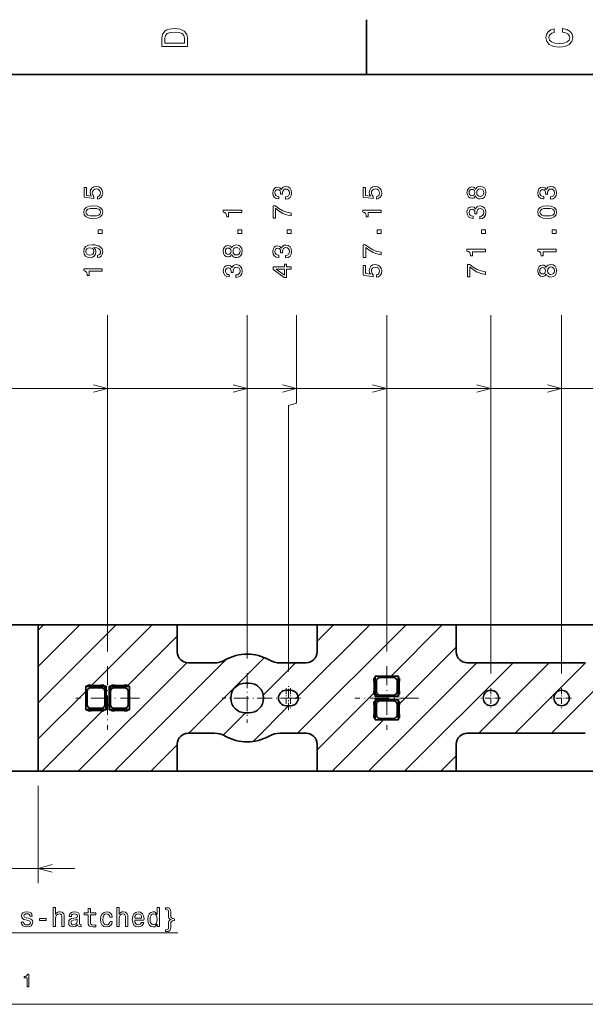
# Model space of a CAD drawing. Extents: x 0 to 420, y 0 to 297.
# Tile 26 of 28: x 215 to 292, y 160 to 294. Entities that reach past the tile are written whole.
import ezdxf

# ---------------------------------------------------------------- set-up
doc = ezdxf.new("R2010")
doc.units = 0
doc.linetypes.add('DASHDOT', pattern=[18.5, 12, -3, 0.5, -3])

msp = doc.modelspace()

# ---------------------------------------------------------------- linework, layer by layer
at = {"color": 7, "lineweight": 35}
for p, q in [((262.5, 287), (262.5, 294.5)), ((410, 287), (10, 287)), ((198.727371, 211.858109), (217.672836, 211.858109)), ((217.672836, 191.858109), (217.672836, 211.858109)), ((217.672836, 211.858109), (236.672821, 211.858109)), ((236.672821, 211.858109), (236.672821, 208.525482)), ((255.772842, 211.858109), (236.672821, 211.858109)), ((255.772842, 208.158112), (255.772842, 211.858109)), ((255.772842, 211.858109), (274.772827, 211.858109)), ((274.772827, 211.858109), (274.772827, 208.158112)), ((293.872864, 211.858109), (274.772827, 211.858109)), ((236.672821, 208.525482), (236.672836, 208.149521)), ((255.772842, 208.149521), (255.772842, 208.158112)), ((274.772827, 208.158112), (274.772827, 208.149521)), ((238.164261, 206.658112), (238.172836, 206.658112)), ((238.172836, 206.658112), (239.516754, 206.658112)), ((239.516754, 206.658112), (241.733948, 206.658112)), ((250.711731, 206.658112), (252.928848, 206.658112)), ((252.928848, 206.658112), (254.272842, 206.658112)), ((254.272842, 206.658112), (254.281433, 206.658112)), ((276.264252, 206.658112), (276.272827, 206.658112)), ((276.272827, 206.658112), (292.372864, 206.658112)), ((292.372864, 206.658112), (292.381409, 206.658112)), ((263.522827, 204.548111), (263.685944, 204.548111)), ((263.522827, 204.548111), (263.522827, 204.131073)), ((263.672852, 204.548111), (263.672852, 204.858109)), ((266.872864, 204.858109), (263.672852, 204.858109)), ((263.672852, 204.858109), (263.706909, 204.824051)), ((263.685944, 204.548111), (263.685944, 202.368103)), ((266.838776, 204.824051), (263.706909, 204.824051)), ((263.706909, 202.415161), (263.706909, 204.824051)), ((266.177856, 204.663025), (264.367859, 204.663025)), ((266.872864, 204.858109), (266.838776, 204.824051)), ((266.838776, 204.824051), (266.838776, 202.092178)), ((266.859741, 202.368103), (266.859741, 204.548111)), ((267.022827, 204.548111), (266.859741, 204.548111)), ((266.872864, 204.858109), (266.872864, 204.548111)), ((267.022827, 204.548111), (267.022827, 204.131073)), ((224.172836, 200.258102), (224.172836, 203.458115)), ((224.172836, 203.458115), (224.482849, 203.458115)), ((224.172836, 203.458115), (224.206909, 203.424042)), ((224.206909, 203.424042), (226.615784, 203.424042)), ((224.206909, 200.292175), (224.206909, 203.424042)), ((224.899872, 203.608109), (224.482849, 203.608109)), ((224.482849, 203.608109), (224.482849, 203.445007)), ((226.662842, 203.445007), (224.482849, 203.445007)), ((224.867844, 203.263016), (226.277847, 203.263016)), ((226.113525, 203.558105), (225.032166, 203.558105)), ((226.662842, 203.608109), (226.245804, 203.608109)), ((226.615784, 203.424042), (226.655182, 203.434525)), ((226.938782, 203.101044), (226.615784, 203.424042)), ((226.655182, 203.434525), (226.949265, 203.434525)), ((226.655182, 203.434525), (226.949265, 203.140442)), ((226.662842, 203.445007), (226.662842, 203.608109)), ((226.662842, 203.458115), (226.972839, 203.458115)), ((226.949265, 203.140442), (226.938782, 203.101044)), ((226.938782, 203.101044), (226.938782, 200.292175)), ((226.972839, 203.458115), (226.949265, 203.434525)), ((226.949265, 203.434525), (226.949265, 203.140442)), ((226.972839, 203.458115), (226.972839, 200.258102)), ((227.372849, 203.458115), (227.372849, 200.258102)), ((227.372849, 203.458115), (227.682846, 203.458115)), ((227.372849, 203.458115), (227.396423, 203.434525)), ((227.396423, 203.434525), (227.396423, 203.140442)), ((227.396423, 203.434525), (227.690506, 203.434525)), ((227.690506, 203.434525), (227.396423, 203.140442)), ((227.396423, 203.140442), (227.406906, 203.101044)), ((227.406906, 203.101044), (227.729904, 203.424042)), ((227.406906, 203.101044), (227.406906, 200.292175)), ((228.099884, 203.608109), (227.682846, 203.608109)), ((227.682846, 203.445007), (227.682846, 203.608109)), ((229.862839, 203.445007), (227.682846, 203.445007)), ((227.729904, 203.424042), (227.690506, 203.434525)), ((227.729904, 203.424042), (230.138779, 203.424042)), ((228.067841, 203.263016), (229.477844, 203.263016)), ((229.313522, 203.558105), (228.232162, 203.558105)), ((229.862839, 203.608109), (229.445801, 203.608109)), ((229.862839, 203.608109), (229.862839, 203.445007)), ((229.862839, 203.458115), (230.172836, 203.458115)), ((230.172836, 203.458115), (230.138779, 203.424042)), ((230.138779, 200.292175), (230.138779, 203.424042)), ((230.172836, 200.258102), (230.172836, 203.458115)), ((246.422836, 203.899826), (246.02301, 203.899796)), ((263.572845, 203.998779), (263.572845, 202.917435)), ((263.86792, 202.753113), (263.86792, 204.163101)), ((266.677734, 204.163101), (266.677734, 202.753113)), ((266.972839, 203.998779), (266.972839, 202.917435)), ((224.367935, 200.95311), (224.367935, 202.763107)), ((226.777756, 202.763107), (226.777756, 200.95311)), ((227.567932, 202.763107), (227.567932, 200.95311)), ((229.977753, 200.95311), (229.977753, 202.763107)), ((252.147842, 202.908112), (251.547836, 202.908112)), ((263.522827, 202.785141), (263.522827, 202.368103)), ((263.685944, 202.368103), (263.522827, 202.368103)), ((263.672852, 202.058105), (263.672852, 202.368103)), ((263.672852, 202.058105), (263.696411, 202.081696)), ((263.672852, 202.058105), (266.872864, 202.058105)), ((263.706909, 202.415161), (263.696411, 202.375778)), ((263.696411, 202.081696), (263.696411, 202.375778)), ((263.696411, 202.375778), (263.990509, 202.081696)), ((263.696411, 202.081696), (263.990509, 202.081696)), ((264.029907, 202.092178), (263.706909, 202.415161)), ((263.990509, 202.081696), (264.029907, 202.092178)), ((264.029907, 202.092178), (266.838776, 202.092178)), ((264.367859, 202.253204), (266.177856, 202.253204)), ((266.872864, 202.058105), (266.838776, 202.092178)), ((266.859741, 202.368103), (267.022827, 202.368103)), ((266.872864, 202.368103), (266.872864, 202.058105)), ((267.022827, 202.785141), (267.022827, 202.368103)), ((226.277847, 200.453201), (224.867844, 200.453201)), ((229.477844, 200.453201), (228.067841, 200.453201)), ((251.547836, 200.808105), (252.147842, 200.808105)), ((263.685944, 201.348114), (263.522827, 201.348114)), ((263.522827, 201.348114), (263.522827, 200.931076)), ((263.572845, 200.798782), (263.572845, 199.717438)), ((263.672852, 201.348114), (263.672852, 201.658112)), ((263.672852, 201.658112), (266.872864, 201.658112)), ((263.672852, 201.658112), (263.696411, 201.634521)), ((263.685944, 201.348114), (263.685944, 199.168106)), ((263.696411, 201.634521), (263.990509, 201.634521)), ((263.696411, 201.340439), (263.696411, 201.634521)), ((263.696411, 201.340439), (263.990509, 201.634521)), ((263.706909, 201.301056), (263.696411, 201.340439)), ((264.029907, 201.624039), (263.706909, 201.301056)), ((263.706909, 198.892166), (263.706909, 201.301056)), ((263.86792, 199.553116), (263.86792, 200.963104)), ((263.990509, 201.634521), (264.029907, 201.624039)), ((264.029907, 201.624039), (266.838776, 201.624039)), ((264.367859, 201.463013), (266.177856, 201.463013)), ((266.677734, 200.963104), (266.677734, 199.553116)), ((266.872864, 201.658112), (266.838776, 201.624039)), ((266.838776, 201.624039), (266.838776, 198.892166)), ((266.859741, 199.168106), (266.859741, 201.348114)), ((266.859741, 201.348114), (267.022827, 201.348114)), ((266.872864, 201.658112), (266.872864, 201.348114)), ((266.972839, 200.798782), (266.972839, 199.717438)), ((267.022827, 201.348114), (267.022827, 200.931076)), ((224.172836, 200.258102), (224.206909, 200.292175)), ((224.482849, 200.258102), (224.172836, 200.258102)), ((226.938782, 200.292175), (224.206909, 200.292175)), ((224.482849, 200.27121), (226.662842, 200.27121)), ((224.482849, 200.108109), (224.482849, 200.27121)), ((224.899872, 200.108109), (224.482849, 200.108109)), ((226.113525, 200.158112), (225.032166, 200.158112)), ((226.662842, 200.108109), (226.245804, 200.108109)), ((226.662842, 200.27121), (226.662842, 200.108109)), ((226.972839, 200.258102), (226.662842, 200.258102)), ((226.972839, 200.258102), (226.938782, 200.292175)), ((227.372849, 200.258102), (227.406906, 200.292175)), ((227.682846, 200.258102), (227.372849, 200.258102)), ((230.138779, 200.292175), (227.406906, 200.292175)), ((227.682846, 200.27121), (229.862839, 200.27121)), ((227.682846, 200.27121), (227.682846, 200.108109)), ((228.099884, 200.108109), (227.682846, 200.108109)), ((229.313522, 200.158112), (228.232162, 200.158112)), ((229.862839, 200.108109), (229.445801, 200.108109)), ((229.862839, 200.108109), (229.862839, 200.27121)), ((230.172836, 200.258102), (229.862839, 200.258102)), ((230.172836, 200.258102), (230.138779, 200.292175)), ((246.022797, 199.816406), (246.422668, 199.816422)), ((263.522827, 199.585144), (263.522827, 199.168106)), ((263.522827, 199.168106), (263.685944, 199.168106)), ((263.672852, 198.858109), (263.672852, 199.168106)), ((266.177856, 199.053192), (264.367859, 199.053192)), ((267.022827, 199.168106), (266.859741, 199.168106)), ((266.872864, 199.168106), (266.872864, 198.858109)), ((267.022827, 199.585144), (267.022827, 199.168106)), ((263.672852, 198.858109), (263.706909, 198.892166)), ((266.872864, 198.858109), (263.672852, 198.858109)), ((266.838776, 198.892166), (263.706909, 198.892166)), ((266.872864, 198.858109), (266.838776, 198.892166)), ((238.172836, 197.058105), (238.164261, 197.058105)), ((239.516754, 197.058105), (238.172836, 197.058105)), ((241.733948, 197.058105), (239.516754, 197.058105)), ((252.928848, 197.058105), (250.711731, 197.058105)), ((254.272842, 197.058105), (252.928848, 197.058105)), ((254.281433, 197.058105), (254.272842, 197.058105)), ((276.264252, 197.058105), (276.272827, 197.058105)), ((276.272827, 197.058105), (292.372864, 197.058105)), ((292.372864, 197.058105), (292.381409, 197.058105)), ((236.672836, 195.566696), (236.672836, 195.558105)), ((236.672836, 195.558105), (236.672836, 191.858109)), ((255.772842, 195.558105), (255.772842, 195.566696)), ((255.772842, 191.858109), (255.772842, 195.558105)), ((274.772827, 195.558105), (274.772827, 195.566696)), ((274.772827, 191.858109), (274.772827, 195.558105)), ((217.672836, 191.858109), (198.727371, 191.858109)), ((217.672836, 191.858109), (236.672836, 191.858109)), ((236.672836, 191.858109), (255.772842, 191.858109)), ((255.772842, 191.858109), (274.772827, 191.858109)), ((274.772827, 191.858109), (293.872864, 191.858109))]:
    msp.add_line(p, q, dxfattribs=at)
at = {"color": 7, "lineweight": 13}
for p, q in [((227.172836, 208.20166), (227.172836, 254.125626)), ((246.222824, 207.260666), (246.222824, 254.125626)), ((252.972824, 242.125626), (252.972824, 254.125626)), ((265.272827, 208.20166), (265.272827, 254.125626)), ((279.497864, 205.223114), (279.497864, 254.125626)), ((289.147827, 205.223114), (289.147827, 254.125626)), ((209.622849, 244.125626), (227.172836, 244.125626)), ((209.622849, 244.125626), (246.222824, 244.125626)), ((209.622849, 244.125626), (252.972824, 244.125626)), ((209.622849, 244.125626), (265.272827, 244.125626)), ((209.622849, 244.125626), (279.497864, 244.125626)), ((209.622849, 244.125626), (289.147827, 244.125626)), ((209.622849, 244.125626), (303.372864, 244.125626)), ((209.622849, 244.125626), (316.797852, 244.125626)), ((209.622849, 244.125626), (323.547852, 244.125626)), ((209.622849, 244.125626), (341.472839, 244.125626)), ((251.847839, 241.824188), (252.972824, 242.125626)), ((251.847839, 205.496109), (251.847839, 241.824188)), ((217.672836, 201.215439), (228.315521, 211.858109)), ((217.672836, 206.165176), (223.365768, 211.858109)), ((217.672836, 211.114929), (218.416031, 211.858109)), ((224.973923, 203.566757), (233.265274, 211.858109)), ((252.840073, 201.734421), (262.963745, 211.858109)), ((253.113495, 197.058105), (267.913513, 211.858109)), ((255.772842, 209.616943), (258.014008, 211.858109)), ((265.863251, 204.858109), (272.863251, 211.858109)), ((287.761719, 197.058105), (302.561737, 211.858109)), ((229.862839, 203.505936), (236.672821, 210.315918)), ((267.022827, 201.067963), (274.772827, 208.817963)), ((228.114502, 191.858109), (243.418747, 207.162354)), ((238.264252, 197.058105), (248.581543, 207.375397)), ((223.164764, 191.858109), (237.9776, 206.670944)), ((248.422791, 202.266891), (252.814011, 206.658112)), ((262.762756, 191.858109), (277.562744, 206.658112)), ((267.712494, 191.858109), (282.512482, 206.658112)), ((277.862244, 197.058105), (287.462219, 206.658112)), ((282.811981, 197.058105), (292.412537, 206.658646)), ((217.672836, 196.265686), (224.172836, 202.765686)), ((255.772842, 194.7677), (263.522827, 202.5177)), ((226.972839, 200.615936), (227.372849, 201.01593)), ((247.016815, 195.911163), (251.971527, 200.865875)), ((218.215012, 191.858109), (226.465012, 200.108109)), ((242.954178, 196.798279), (245.973114, 199.817215)), ((257.812988, 191.858109), (264.812988, 198.858109)), ((233.064255, 191.858109), (236.672836, 195.46669)), ((272.662231, 191.858109), (274.772827, 193.968719)), ((217.672836, 189.858109), (217.672836, 176.592834)), ((193.727371, 178.592834), (222.672836, 178.592834)), ((57.772842, 160.026016), (358.472839, 160.026016))]:
    msp.add_line(p, q, dxfattribs=at)
at = {"color": 7, "linetype": 'DASHDOT', "lineweight": 13, "ltscale": 0.217178}
for p, q in [((227.172836, 206.20166), (227.172836, 197.514557)), ((265.272827, 206.20166), (265.272827, 197.514557)), ((231.516388, 201.858109), (222.829285, 201.858109)), ((269.616394, 201.858109), (260.929291, 201.858109))]:
    msp.add_line(p, q, dxfattribs=at)
at = {"color": 7, "linetype": 'DASHDOT', "lineweight": 13, "ltscale": 0.170128}
for p, q in [((246.222824, 205.260666), (246.222824, 198.455551)), ((249.625381, 201.858109), (242.820267, 201.858109))]:
    msp.add_line(p, q, dxfattribs=at)
at = {"color": 7, "linetype": 'DASHDOT', "lineweight": 13, "ltscale": 0.06825}
for p, q in [((251.547836, 203.223114), (251.547836, 200.493103)), ((252.147842, 203.223114), (252.147842, 200.493103)), ((279.497864, 203.223114), (279.497864, 200.493103)), ((289.147827, 203.223114), (289.147827, 200.493103)), ((252.912842, 201.858109), (250.182846, 201.858109)), ((253.512848, 201.858109), (250.782837, 201.858109)), ((280.862854, 201.858109), (278.132843, 201.858109)), ((290.512848, 201.858109), (287.782837, 201.858109))]:
    msp.add_line(p, q, dxfattribs=at)
at = {"color": 7, "linetype": 'DASHDOT', "lineweight": 13, "ltscale": 0.0819}
msp.add_line((251.847839, 200.220108), (251.847839, 203.496109), dxfattribs=at)
at = {"color": 7, "lineweight": 13}
for points in [[(234.583206, 291.994965), (234.583206, 290.829987), (238.083206, 290.829987), (238.083206, 291.994965), (237.97226, 292.544678), (237.634354, 292.953186), (237.084641, 293.205322), (236.333206, 293.296112), (235.566635, 293.215424), (235.264038, 293.114563), (235.021973, 292.973358), (234.694153, 292.56485), (234.613464, 292.297546)], [(289.282074, 292.817017), (289.705688, 292.716156), (290.008301, 292.549713), (290.194885, 292.317719), (290.255402, 292.04541), (290.164642, 291.71759), (289.892303, 291.460388), (289.448486, 291.28891), (288.833221, 291.233429), (288.222992, 291.28891), (287.774139, 291.455353), (287.501801, 291.712555), (287.405975, 292.04541), (287.456421, 292.287476), (287.597626, 292.494232), (287.824585, 292.65564), (288.137268, 292.766571), (288.137268, 293.245697), (287.658142, 293.094391), (287.295044, 292.832153), (287.068085, 292.47406), (286.987396, 292.04541), (287.113495, 291.510803), (287.466492, 291.102325), (288.046478, 290.840057), (288.833221, 290.749298), (289.619965, 290.840057), (290.199951, 291.102325), (290.558014, 291.510803), (290.679047, 292.04541), (290.583221, 292.514404), (290.315918, 292.89267), (289.877167, 293.159943), (289.282074, 293.301147)], [(235.001801, 291.959656), (235.077438, 292.342957), (235.309433, 292.605194), (235.722977, 292.761536), (236.333206, 292.811951), (236.923264, 292.7565), (237.336807, 292.600159), (237.583923, 292.332855), (237.664612, 291.959656), (237.664612, 291.299011), (235.001801, 291.299011)], [(225.770813, 269.990906), (226.066208, 270.070129), (226.296753, 270.246643), (226.440842, 270.506042), (226.494888, 270.837433), (226.430038, 271.201263), (226.253525, 271.48584), (225.972549, 271.665955), (225.61232, 271.734406), (225.277298, 271.673157), (225.014328, 271.500244), (224.845032, 271.230103), (224.783783, 270.880676), (224.827011, 270.610474), (224.945892, 270.40155), (224.272263, 270.502411), (224.272263, 271.597534), (223.976868, 271.597534), (223.976868, 270.261078), (225.302521, 270.062927), (225.302521, 270.351135), (225.133209, 270.560059), (225.071976, 270.82663), (225.111603, 271.05719), (225.226868, 271.233704), (225.403381, 271.345367), (225.630325, 271.384979), (225.857269, 271.345367), (226.033783, 271.230103), (226.145462, 271.053589), (226.185089, 270.82663), (226.159866, 270.635712), (226.077011, 270.488007), (225.947327, 270.379944), (225.770813, 270.325928)], [(251.437515, 269.976501), (251.462738, 269.976501), (251.808563, 270.034119), (252.067932, 270.20343), (252.233627, 270.470001), (252.294876, 270.823029), (252.233627, 271.197662), (252.075134, 271.478638), (251.822968, 271.658752), (251.498764, 271.723602), (251.286224, 271.694794), (251.113312, 271.61554), (250.980026, 271.48584), (250.882767, 271.312927), (250.688248, 271.547089), (250.378448, 271.629944), (250.097458, 271.575928), (249.884933, 271.421021), (249.751648, 271.168854), (249.704819, 270.823029), (249.762451, 270.49881), (249.920944, 270.250244), (250.173111, 270.088165), (250.508133, 270.034119), (250.53334, 270.034119), (250.53334, 270.354736), (250.302795, 270.383545), (250.137085, 270.477203), (250.036224, 270.62851), (250.000198, 270.841034), (250.029022, 271.028351), (250.104675, 271.165253), (250.227142, 271.248108), (250.392853, 271.280518), (250.569366, 271.248108), (250.688248, 271.161652), (250.760284, 271.010345), (250.781906, 270.805023), (250.778305, 270.66452), (251.062881, 270.66452), (251.055679, 270.841034), (251.088104, 271.067993), (251.174561, 271.237305), (251.315048, 271.338165), (251.498764, 271.374176), (251.707687, 271.334564), (251.862595, 271.230103), (251.959854, 271.064392), (251.992279, 270.844635), (251.956253, 270.617706), (251.84819, 270.451996), (251.675278, 270.347534), (251.437515, 270.307892)], [(263.870819, 269.990906), (264.166199, 270.070129), (264.396759, 270.246643), (264.540833, 270.506042), (264.59491, 270.837433), (264.530029, 271.201263), (264.353516, 271.48584), (264.072571, 271.665955), (263.712341, 271.734406), (263.377319, 271.673157), (263.114319, 271.500244), (262.945038, 271.230103), (262.883789, 270.880676), (262.927002, 270.610474), (263.045898, 270.40155), (262.372253, 270.502411), (262.372253, 271.597534), (262.076874, 271.597534), (262.076874, 270.261078), (263.402527, 270.062927), (263.402527, 270.351135), (263.233215, 270.560059), (263.171997, 270.82663), (263.211609, 271.05719), (263.326874, 271.233704), (263.503387, 271.345367), (263.730347, 271.384979), (263.957275, 271.345367), (264.133789, 271.230103), (264.245483, 271.053589), (264.285095, 270.82663), (264.259888, 270.635712), (264.177002, 270.488007), (264.047333, 270.379944), (263.870819, 270.325928)], [(277.400574, 270.437592), (277.501465, 270.253845), (277.641937, 270.127777), (277.818451, 270.048523), (278.031006, 270.023315), (278.351593, 270.080963), (278.600159, 270.246643), (278.758667, 270.516846), (278.819885, 270.884277), (278.758667, 271.248108), (278.600159, 271.51828), (278.351593, 271.68396), (278.031006, 271.745209), (277.818451, 271.7164), (277.641937, 271.640747), (277.501465, 271.511078), (277.400574, 271.330963), (277.314148, 271.475037), (277.195251, 271.575928), (277.051147, 271.637146), (276.874634, 271.658752), (276.618896, 271.601135), (276.413574, 271.449829), (276.280273, 271.204865), (276.229858, 270.884277), (276.280273, 270.560059), (276.413574, 270.315094), (276.618896, 270.160217), (276.874634, 270.106171), (277.051147, 270.124176), (277.195251, 270.185425)], [(287.612549, 269.976501), (287.637756, 269.976501), (287.983582, 270.034119), (288.24295, 270.20343), (288.40863, 270.470001), (288.46991, 270.823029), (288.40863, 271.197662), (288.250153, 271.478638), (287.997986, 271.658752), (287.673767, 271.723602), (287.461243, 271.694794), (287.28833, 271.61554), (287.155029, 271.48584), (287.0578, 271.312927), (286.863281, 271.547089), (286.553467, 271.629944), (286.272461, 271.575928), (286.059937, 271.421021), (285.926666, 271.168854), (285.879822, 270.823029), (285.937469, 270.49881), (286.095947, 270.250244), (286.348145, 270.088165), (286.683167, 270.034119), (286.708374, 270.034119), (286.708374, 270.354736), (286.477814, 270.383545), (286.312103, 270.477203), (286.211243, 270.62851), (286.175232, 270.841034), (286.204041, 271.028351), (286.279694, 271.165253), (286.402161, 271.248108), (286.567871, 271.280518), (286.744385, 271.248108), (286.863281, 271.161652), (286.935303, 271.010345), (286.956909, 270.805023), (286.953308, 270.66452), (287.237915, 270.66452), (287.230713, 270.841034), (287.263123, 271.067993), (287.349579, 271.237305), (287.490051, 271.338165), (287.673767, 271.374176), (287.88269, 271.334564), (288.037598, 271.230103), (288.134888, 271.064392), (288.167297, 270.844635), (288.131287, 270.617706), (288.023193, 270.451996), (287.850281, 270.347534), (287.612549, 270.307892)], [(276.903473, 270.448395), (276.744965, 270.477203), (276.622498, 270.56366), (276.546844, 270.700562), (276.518005, 270.884277), (276.546844, 271.064392), (276.622498, 271.201263), (276.744965, 271.28772), (276.903473, 271.320129), (277.065552, 271.28772), (277.19165, 271.201263), (277.274506, 271.064392), (277.299744, 270.884277), (277.270905, 270.700562), (277.19165, 270.56366), (277.065552, 270.477203)], [(278.023804, 270.369141), (277.832886, 270.40155), (277.688782, 270.506042), (277.595093, 270.668121), (277.562683, 270.884277), (277.595093, 271.096802), (277.688782, 271.258911), (277.832886, 271.363373), (278.023804, 271.399414), (278.229126, 271.363373), (278.384033, 271.258911), (278.484863, 271.096802), (278.517303, 270.884277), (278.484863, 270.668121), (278.384033, 270.506042), (278.229126, 270.40155)], [(225.20166, 267.347534), (225.767212, 267.40155), (226.17067, 267.570862), (226.415634, 267.841034), (226.494888, 268.215698), (226.415634, 268.586731), (226.17067, 268.856873), (225.767212, 269.022583), (225.20166, 269.080231), (224.639694, 269.022583), (224.416351, 268.954163), (224.232635, 268.856873), (223.987671, 268.586731), (223.904831, 268.215698), (223.987671, 267.841034), (224.236237, 267.570862), (224.639694, 267.40155)], [(252.222824, 267.714966), (252.222824, 268.078796), (251.628448, 268.197662), (251.073685, 268.406616), (250.558563, 268.701996), (250.075851, 269.087433), (249.776855, 269.087433), (249.776855, 267.372742), (250.104675, 267.372742), (250.104675, 268.741608), (250.590973, 268.345367), (251.098907, 268.046387), (251.639252, 267.837433)], [(277.962524, 267.307892), (277.987762, 267.307892), (278.333588, 267.36554), (278.592957, 267.534851), (278.758667, 267.801422), (278.819885, 268.154449), (278.758667, 268.529083), (278.600159, 268.810059), (278.347992, 268.990173), (278.023804, 269.055023), (277.811249, 269.026184), (277.638336, 268.94696), (277.505066, 268.817261), (277.407776, 268.644348), (277.213257, 268.87851), (276.903473, 268.961365), (276.622498, 268.907318), (276.409973, 268.752441), (276.276672, 268.500244), (276.229858, 268.154449), (276.287476, 267.830231), (276.445984, 267.581665), (276.69812, 267.419556), (277.033142, 267.36554), (277.05835, 267.36554), (277.05835, 267.686157), (276.82782, 267.714966), (276.662109, 267.808624), (276.561249, 267.9599), (276.525208, 268.172455), (276.554047, 268.359772), (276.6297, 268.496643), (276.752167, 268.579529), (276.917877, 268.611938), (277.094391, 268.579529), (277.213257, 268.493042), (277.285309, 268.341766), (277.306946, 268.136414), (277.303345, 267.995941), (277.587891, 267.995941), (277.580688, 268.172455), (277.613129, 268.399414), (277.699585, 268.568695), (277.840088, 268.669556), (278.023804, 268.705597), (278.232727, 268.665955), (278.387634, 268.561493), (278.484863, 268.395813), (278.517303, 268.176056), (278.481262, 267.949097), (278.37323, 267.783386), (278.200317, 267.678955), (277.962524, 267.639313)], [(287.176666, 267.347534), (287.742218, 267.40155), (288.145691, 267.570862), (288.390625, 267.841034), (288.46991, 268.215698), (288.390625, 268.586731), (288.145691, 268.856873), (287.742218, 269.022583), (287.176666, 269.080231), (286.614685, 269.022583), (286.391357, 268.954163), (286.207642, 268.856873), (285.962677, 268.586731), (285.879822, 268.215698), (285.962677, 267.841034), (286.211243, 267.570862), (286.614685, 267.40155)], [(225.20166, 267.693359), (224.765778, 267.722168), (224.452377, 267.812225), (224.268661, 267.974335), (224.203812, 268.215698), (224.268661, 268.45343), (224.452377, 268.61554), (224.765778, 268.705597), (225.20166, 268.734406), (225.641129, 268.705597), (225.954544, 268.61554), (226.13826, 268.45343), (226.199493, 268.215698), (226.13826, 267.974335), (225.954544, 267.812225), (225.641129, 267.722168)], [(245.472824, 268.150848), (245.472824, 268.478638), (242.954819, 268.478638), (242.954819, 268.233704), (243.174561, 268.168854), (243.32225, 268.039185), (243.408707, 267.841034), (243.437515, 267.567261), (243.693283, 267.567261), (243.693283, 268.150848)], [(264.522827, 268.150848), (264.522827, 268.478638), (262.004822, 268.478638), (262.004822, 268.233704), (262.224579, 268.168854), (262.372253, 268.039185), (262.45874, 267.841034), (262.487549, 267.567261), (262.743286, 267.567261), (262.743286, 268.150848)], [(287.176666, 267.693359), (286.740784, 267.722168), (286.427368, 267.812225), (286.243652, 267.974335), (286.178833, 268.215698), (286.243652, 268.45343), (286.427368, 268.61554), (286.740784, 268.705597), (287.176666, 268.734406), (287.61615, 268.705597), (287.929565, 268.61554), (288.113281, 268.45343), (288.1745, 268.215698), (288.113281, 267.974335), (287.929565, 267.812225), (287.61615, 267.722168)], [(226.422836, 265.298523), (226.422836, 265.795654), (225.886093, 265.795654), (225.886093, 265.298523)], [(245.472824, 265.298523), (245.472824, 265.795654), (244.936081, 265.795654), (244.936081, 265.298523)], [(252.222824, 265.298523), (252.222824, 265.795654), (251.686081, 265.795654), (251.686081, 265.298523)], [(264.522827, 265.298523), (264.522827, 265.795654), (263.986084, 265.795654), (263.986084, 265.298523)], [(278.747864, 265.298523), (278.747864, 265.795654), (278.211121, 265.795654), (278.211121, 265.298523)], [(288.397827, 265.298523), (288.397827, 265.795654), (287.861084, 265.795654), (287.861084, 265.298523)], [(225.803238, 262.013947), (226.087814, 262.067993), (226.307556, 262.2229), (226.444443, 262.467834), (226.494888, 262.792053), (226.469666, 263.004578), (226.404831, 263.195496), (226.293152, 263.357605), (226.134659, 263.494507), (225.936523, 263.60257), (225.691574, 263.681824), (225.410583, 263.728638), (225.08638, 263.746674), (224.578461, 263.685425), (224.207413, 263.508911), (223.98407, 263.227936), (223.904831, 262.842468), (223.969666, 262.489441), (224.142578, 262.2229), (224.409149, 262.049988), (224.744156, 261.99234), (225.089981, 262.049988), (225.352951, 262.219299), (225.518661, 262.471436), (225.572693, 262.792053), (225.504242, 263.130676), (225.295319, 263.386444), (225.695175, 263.328796), (225.979752, 263.213531), (226.149063, 263.037018), (226.203094, 262.795654), (226.177887, 262.608337), (226.098633, 262.471436), (225.972549, 262.381378), (225.803238, 262.345367)], [(244.125565, 262.431824), (244.226425, 262.248108), (244.366913, 262.122009), (244.543427, 262.042786), (244.755966, 262.017548), (245.076569, 262.075195), (245.325134, 262.240906), (245.483627, 262.511078), (245.544876, 262.87851), (245.483627, 263.24234), (245.325134, 263.512512), (245.076569, 263.678223), (244.755966, 263.739441), (244.543427, 263.710632), (244.366913, 263.634979), (244.226425, 263.50531), (244.125565, 263.325195), (244.039108, 263.469299), (243.920227, 263.57016), (243.776138, 263.631378), (243.599625, 263.653015), (243.343857, 263.595367), (243.138535, 263.444061), (243.005249, 263.199097), (242.954819, 262.87851), (243.005249, 262.554291), (243.138535, 262.309326), (243.343857, 262.154449), (243.599625, 262.100403), (243.776138, 262.118408), (243.920227, 262.179657)], [(251.437515, 261.970734), (251.462738, 261.970734), (251.808563, 262.028351), (252.067932, 262.197662), (252.233627, 262.464233), (252.294876, 262.817261), (252.233627, 263.191895), (252.075134, 263.4729), (251.822968, 263.653015), (251.498764, 263.717834), (251.286224, 263.689026), (251.113312, 263.609772), (250.980026, 263.480103), (250.882767, 263.30719), (250.688248, 263.541321), (250.378448, 263.624176), (250.097458, 263.57016), (249.884933, 263.415253), (249.751648, 263.163086), (249.704819, 262.817261), (249.762451, 262.493073), (249.920944, 262.244507), (250.173111, 262.082397), (250.508133, 262.028351), (250.53334, 262.028351), (250.53334, 262.348969), (250.302795, 262.377777), (250.137085, 262.471436), (250.036224, 262.622742), (250.000198, 262.835266), (250.029022, 263.022583), (250.104675, 263.159485), (250.227142, 263.24234), (250.392853, 263.27475), (250.569366, 263.24234), (250.688248, 263.155884), (250.760284, 263.004578), (250.781906, 262.799255), (250.778305, 262.658752), (251.062881, 262.658752), (251.055679, 262.835266), (251.088104, 263.062225), (251.174561, 263.231537), (251.315048, 263.332397), (251.498764, 263.368408), (251.707687, 263.328796), (251.862595, 263.224335), (251.959854, 263.058624), (251.992279, 262.838867), (251.956253, 262.611938), (251.84819, 262.446228), (251.675278, 262.341766), (251.437515, 262.302124)], [(264.522827, 262.377777), (264.522827, 262.741608), (263.928467, 262.860504), (263.373718, 263.069427), (262.858582, 263.364807), (262.375854, 263.750275), (262.076874, 263.750275), (262.076874, 262.035583), (262.404694, 262.035583), (262.404694, 263.404449), (262.890991, 263.008179), (263.398926, 262.709198), (263.93927, 262.500275)], [(224.740555, 262.341766), (224.517212, 262.377777), (224.340698, 262.478638), (224.229034, 262.637146), (224.189407, 262.842468), (224.229034, 263.055023), (224.340698, 263.217133), (224.513611, 263.317993), (224.736954, 263.357605), (224.963898, 263.317993), (225.133209, 263.217133), (225.237671, 263.051422), (225.273697, 262.831665), (225.237671, 262.633545), (225.133209, 262.478638), (224.967499, 262.377777)], [(243.628448, 262.442627), (243.46994, 262.471436), (243.347458, 262.557892), (243.27182, 262.694794), (243.242996, 262.87851), (243.27182, 263.058624), (243.347458, 263.195496), (243.46994, 263.281952), (243.628448, 263.314392), (243.790543, 263.281952), (243.916626, 263.195496), (243.999481, 263.058624), (244.024704, 262.87851), (243.99588, 262.694794), (243.916626, 262.557892), (243.790543, 262.471436)], [(244.748764, 262.363373), (244.557846, 262.395813), (244.413742, 262.500275), (244.320084, 262.662354), (244.287659, 262.87851), (244.320084, 263.091034), (244.413742, 263.253143), (244.557846, 263.357605), (244.748764, 263.393646), (244.954086, 263.357605), (245.108994, 263.253143), (245.209854, 263.091034), (245.242279, 262.87851), (245.209854, 262.662354), (245.108994, 262.500275), (244.954086, 262.395813)], [(278.747864, 262.81366), (278.747864, 263.141479), (276.229858, 263.141479), (276.229858, 262.896515), (276.449585, 262.831665), (276.59729, 262.701996), (276.683716, 262.503876), (276.712524, 262.230103), (276.968323, 262.230103), (276.968323, 262.81366)], [(288.397827, 262.81366), (288.397827, 263.141479), (285.879822, 263.141479), (285.879822, 262.896515), (286.099579, 262.831665), (286.247253, 262.701996), (286.33374, 262.503876), (286.362549, 262.230103), (286.618286, 262.230103), (286.618286, 262.81366)], [(244.687515, 259.302124), (244.712738, 259.302124), (245.058563, 259.359772), (245.317932, 259.529083), (245.483627, 259.795654), (245.544876, 260.148682), (245.483627, 260.523315), (245.325134, 260.804291), (245.072968, 260.984406), (244.748764, 261.049255), (244.536224, 261.020447), (244.363312, 260.941193), (244.230026, 260.811493), (244.132767, 260.638611), (243.938248, 260.872742), (243.628448, 260.955597), (243.347458, 260.90155), (243.134933, 260.746674), (243.001648, 260.494507), (242.954819, 260.148682), (243.012451, 259.824463), (243.170944, 259.575928), (243.423111, 259.413818), (243.758133, 259.359772), (243.78334, 259.359772), (243.78334, 259.680389), (243.552795, 259.709198), (243.387085, 259.802856), (243.286224, 259.954163), (243.250198, 260.166687), (243.279022, 260.354004), (243.354675, 260.490906), (243.477142, 260.573761), (243.642853, 260.606171), (243.819366, 260.573761), (243.938248, 260.487305), (244.010284, 260.335999), (244.031906, 260.130676), (244.028305, 259.990173), (244.312881, 259.990173), (244.305679, 260.166687), (244.338104, 260.393646), (244.424561, 260.562958), (244.565048, 260.663818), (244.748764, 260.699829), (244.957687, 260.660217), (245.112595, 260.555725), (245.209854, 260.390045), (245.242279, 260.170288), (245.206253, 259.943359), (245.09819, 259.777649), (244.925278, 259.673187), (244.687515, 259.633545)], [(252.222824, 260.408051), (252.222824, 260.732239), (251.603226, 260.732239), (251.603226, 261.088867), (251.315048, 261.088867), (251.315048, 260.732239), (249.776855, 260.732239), (249.776855, 260.404449), (251.286224, 259.309326), (251.603226, 259.309326), (251.603226, 260.408051)], [(263.870819, 259.316559), (264.166199, 259.395813), (264.396759, 259.572327), (264.540833, 259.831665), (264.59491, 260.163086), (264.530029, 260.526917), (264.353516, 260.811493), (264.072571, 260.991608), (263.712341, 261.060059), (263.377319, 260.99884), (263.114319, 260.825928), (262.945038, 260.555725), (262.883789, 260.206329), (262.927002, 259.936157), (263.045898, 259.727203), (262.372253, 259.828064), (262.372253, 260.923187), (262.076874, 260.923187), (262.076874, 259.586731), (263.402527, 259.388611), (263.402527, 259.676788), (263.233215, 259.885712), (263.171997, 260.152283), (263.211609, 260.382843), (263.326874, 260.559326), (263.503387, 260.671021), (263.730347, 260.710632), (263.957275, 260.671021), (264.133789, 260.555725), (264.245483, 260.379211), (264.285095, 260.152283), (264.259888, 259.961365), (264.177002, 259.81366), (264.047333, 259.705597), (263.870819, 259.65155)], [(278.747864, 259.709198), (278.747864, 260.073029), (278.153473, 260.191895), (277.598694, 260.400848), (277.083588, 260.696228), (276.600891, 261.081665), (276.30188, 261.081665), (276.30188, 259.366974), (276.6297, 259.366974), (276.6297, 260.73584), (277.115997, 260.3396), (277.623932, 260.040619), (278.164276, 259.831665)], [(287.050598, 259.763245), (287.151428, 259.579529), (287.291931, 259.45343), (287.468445, 259.374176), (287.680969, 259.348969), (288.001587, 259.406616), (288.250153, 259.572327), (288.40863, 259.842468), (288.46991, 260.20993), (288.40863, 260.573761), (288.250153, 260.843933), (288.001587, 261.009644), (287.680969, 261.070862), (287.468445, 261.042053), (287.291931, 260.9664), (287.151428, 260.836731), (287.050598, 260.656616), (286.964111, 260.80069), (286.845245, 260.90155), (286.701172, 260.962799), (286.524658, 260.984406), (286.26886, 260.926788), (286.063538, 260.775482), (285.930267, 260.530518), (285.879822, 260.20993), (285.930267, 259.885712), (286.063538, 259.640747), (286.26886, 259.48584), (286.524658, 259.431824), (286.701172, 259.449829), (286.845245, 259.511078)], [(226.422836, 260.145081), (226.422836, 260.4729), (223.904831, 260.4729), (223.904831, 260.227936), (224.124573, 260.163086), (224.272263, 260.033417), (224.358719, 259.835266), (224.387527, 259.561493), (224.643295, 259.561493), (224.643295, 260.145081)], [(251.315048, 259.611938), (250.194733, 260.408051), (251.315048, 260.408051)], [(286.553467, 259.774048), (286.394958, 259.802856), (286.272461, 259.889313), (286.196838, 260.026215), (286.16803, 260.20993), (286.196838, 260.390045), (286.272461, 260.526917), (286.394958, 260.613373), (286.553467, 260.645813), (286.715576, 260.613373), (286.841644, 260.526917), (286.9245, 260.390045), (286.949707, 260.20993), (286.920898, 260.026215), (286.841644, 259.889313), (286.715576, 259.802856)], [(287.673767, 259.694794), (287.482849, 259.727203), (287.338745, 259.831665), (287.245117, 259.993774), (287.212677, 260.20993), (287.245117, 260.422455), (287.338745, 260.584564), (287.482849, 260.689026), (287.673767, 260.725037), (287.879089, 260.689026), (288.033997, 260.584564), (288.134888, 260.422455), (288.167297, 260.20993), (288.134888, 259.993774), (288.033997, 259.831665), (287.879089, 259.727203)], [(216.357498, 171.783249), (216.0513, 171.855301), (215.824356, 171.938156), (215.748718, 172.107468), (215.770325, 172.226334), (215.845978, 172.31279), (215.968445, 172.366821), (216.144958, 172.388443), (216.31427, 172.366821), (216.447556, 172.301987), (216.534012, 172.204727), (216.570038, 172.075043), (216.879837, 172.075043), (216.879837, 172.082245), (216.825806, 172.316391), (216.678101, 172.500107), (216.447556, 172.615387), (216.144958, 172.658615), (215.838776, 172.615387), (215.615433, 172.496506), (215.474945, 172.319992), (215.431702, 172.096649), (215.464127, 171.880508), (215.565002, 171.729218), (215.730698, 171.621155), (215.972061, 171.545502), (216.325073, 171.459045), (216.541229, 171.368988), (216.598862, 171.296936), (216.620468, 171.188873), (216.588043, 171.055588), (216.501587, 170.954727), (216.361115, 170.889877), (216.173782, 170.868271), (215.975662, 170.889877), (215.831573, 170.96553), (215.734299, 171.088013), (215.694672, 171.257309), (215.388489, 171.257309), (215.438919, 170.969131), (215.586609, 170.760193), (215.820755, 170.634125), (216.144958, 170.58728), (216.483582, 170.634125), (216.732147, 170.760193), (216.883438, 170.961929), (216.937469, 171.224899), (216.897858, 171.451843), (216.786179, 171.606735), (216.602463, 171.707611)], [(219.747269, 170.655731), (220.06427, 170.655731), (220.06427, 171.772446), (220.096695, 172.028214), (220.201157, 172.21553), (220.363266, 172.330811), (220.579407, 172.374023), (220.752319, 172.338013), (220.860382, 172.240753), (220.914413, 172.078644), (220.932434, 171.862503), (220.932434, 170.655731), (221.24942, 170.655731), (221.24942, 171.927338), (221.235016, 172.183105), (221.170181, 172.395645), (220.957642, 172.590164), (220.626236, 172.658615), (220.446106, 172.633392), (220.291229, 172.564957), (220.16153, 172.456879), (220.06427, 172.309189), (220.06427, 173.242188), (219.747269, 173.242188)], [(223.065002, 170.907898), (223.065002, 170.897079), (223.083008, 170.774612), (223.137039, 170.688156), (223.363983, 170.619705), (223.540497, 170.648529), (223.540497, 170.893478), (223.464844, 170.882675), (223.363983, 170.929504), (223.345978, 171.073593), (223.345978, 172.075043), (223.302734, 172.330811), (223.176666, 172.510925), (222.956924, 172.618988), (222.647125, 172.658615), (222.344528, 172.615387), (222.121185, 172.492905), (221.980698, 172.301987), (221.933868, 172.04982), (221.933868, 172.028214), (222.218445, 172.028214), (222.243668, 172.179504), (222.322906, 172.287582), (222.452606, 172.352417), (222.636322, 172.37764), (222.812836, 172.359619), (222.938904, 172.305588), (223.014557, 172.211929), (223.03978, 172.082245), (223.02536, 171.930954), (222.967728, 171.855301), (222.823639, 171.819275), (222.553467, 171.790451), (222.243668, 171.725616), (222.023926, 171.610336), (221.894241, 171.430222), (221.854614, 171.163651), (221.89064, 170.925903), (222.002319, 170.74939), (222.182434, 170.637726), (222.430984, 170.598099), (222.765991, 170.673737)], [(224.509521, 172.255157), (224.509521, 171.286133), (224.531128, 170.972733), (224.631989, 170.756592), (224.833725, 170.630508), (225.175934, 170.58728), (225.550583, 170.605301), (225.550583, 170.879074), (225.27681, 170.857468), (225.028244, 170.886276), (224.894958, 170.976334), (224.837326, 171.12764), (224.826508, 171.340164), (224.826508, 172.255157), (225.550583, 172.255157), (225.550583, 172.52533), (224.826508, 172.52533), (224.826508, 173.090897), (224.509521, 173.090897), (224.509521, 172.52533), (223.961975, 172.52533), (223.961975, 172.255157)], [(227.485016, 171.948959), (227.798416, 171.948959), (227.733582, 172.237137), (227.578674, 172.464096), (227.337326, 172.604584), (227.023926, 172.658615), (226.678101, 172.586563), (226.415131, 172.384842), (226.24942, 172.057022), (226.191788, 171.617554), (226.245819, 171.181671), (226.407928, 170.857468), (226.663696, 170.655731), (227.013123, 170.58728), (227.322906, 170.641327), (227.56427, 170.792618), (227.72998, 171.030365), (227.802032, 171.347366), (227.49942, 171.347366), (227.445404, 171.145645), (227.344528, 170.994354), (227.200439, 170.900681), (227.023926, 170.871872), (226.804184, 170.918701), (226.645691, 171.06279), (226.548416, 171.296936), (226.515991, 171.628357), (226.548416, 171.95256), (226.649292, 172.186707), (226.811386, 172.330811), (227.023926, 172.381241), (227.211243, 172.348816), (227.35173, 172.265961), (227.445404, 172.129074)], [(228.421616, 170.655731), (228.738617, 170.655731), (228.738617, 171.772446), (228.771042, 172.028214), (228.875504, 172.21553), (229.037613, 172.330811), (229.253754, 172.374023), (229.426666, 172.338013), (229.534729, 172.240753), (229.58876, 172.078644), (229.606781, 171.862503), (229.606781, 170.655731), (229.923767, 170.655731), (229.923767, 171.927338), (229.909363, 172.183105), (229.844528, 172.395645), (229.631989, 172.590164), (229.300583, 172.658615), (229.120453, 172.633392), (228.965576, 172.564957), (228.835876, 172.456879), (228.738617, 172.309189), (228.738617, 173.242188), (228.421616, 173.242188)], [(230.867584, 171.531097), (232.13559, 171.531097), (232.139191, 171.678787), (232.081558, 172.093048), (231.923065, 172.402847), (231.670898, 172.590164), (231.335876, 172.658615), (231.008072, 172.586563), (230.75592, 172.384842), (230.593811, 172.057022), (230.536163, 171.624756), (230.59021, 171.181671), (230.752304, 170.857468), (231.00087, 170.655731), (231.325073, 170.58728), (231.606049, 170.634125), (231.836609, 170.756592), (232.00592, 170.951126), (232.10318, 171.21048), (231.789764, 171.21048), (231.72493, 171.066391), (231.631271, 170.958328), (231.3647, 170.871872), (231.159363, 170.911499), (231.004471, 171.037582), (230.903595, 171.242905), (230.867584, 171.520279)], [(230.867584, 171.797668), (230.907196, 172.046219), (231.004471, 172.229935), (231.152161, 172.341614), (231.34668, 172.381241), (231.537613, 172.341614), (231.685303, 172.229935), (231.77536, 172.046219), (231.807785, 171.797668)], [(233.94754, 170.954727), (233.94754, 170.655731), (234.264557, 170.655731), (234.264557, 173.242188), (233.951157, 173.242188), (233.951157, 172.294785), (233.709808, 172.568558), (233.562103, 172.633392), (233.392792, 172.658615), (233.086609, 172.586563), (232.848846, 172.384842), (232.693939, 172.060623), (232.639923, 171.624756), (232.693939, 171.188873), (232.848846, 170.861069), (233.086609, 170.655731), (233.392792, 170.58728), (233.562103, 170.612503), (233.713409, 170.677338)], [(233.446838, 172.374023), (233.655762, 172.323593), (233.81427, 172.183105), (233.907928, 171.948959), (233.943939, 171.624756), (233.907928, 171.296936), (233.81427, 171.06279), (233.655762, 170.918701), (233.446838, 170.871872), (233.248703, 170.918701), (233.097412, 171.06279), (232.996552, 171.300537), (232.964111, 171.624756), (232.996552, 171.945358), (233.097412, 172.179504), (233.248703, 172.323593)], [(235.78833, 172.597366), (235.763123, 172.896362), (235.669449, 173.090897), (235.471329, 173.191757), (235.139923, 173.224182), (235.057068, 173.224182), (235.057068, 172.964813), (235.125504, 172.964813), (235.31282, 172.943192), (235.420898, 172.874756), (235.471329, 172.748672), (235.485733, 172.557755), (235.485733, 172.161499), (235.496552, 171.945358), (235.546967, 171.783249), (235.651443, 171.664383), (235.83876, 171.58873), (235.651443, 171.509476), (235.546967, 171.394211), (235.496552, 171.232101), (235.485733, 171.015961), (235.485733, 170.619705), (235.471329, 170.432388), (235.420898, 170.306305), (235.31282, 170.237869), (235.125504, 170.216248), (235.057068, 170.216248), (235.057068, 169.953278), (235.139923, 169.953278), (235.471329, 169.985703), (235.669449, 170.090164), (235.763123, 170.284698), (235.78833, 170.583679), (235.78833, 170.987137), (235.809937, 171.203278), (235.881989, 171.350983), (236.011673, 171.430222), (236.21701, 171.459045), (236.285446, 171.459045), (236.285446, 171.722015), (236.206192, 171.718414), (236.008072, 171.743622), (235.878387, 171.822876), (235.806335, 171.970566), (235.78833, 172.190308)], [(217.888489, 171.480652), (218.760239, 171.480652), (218.760239, 171.765244), (217.888489, 171.765244)], [(223.028961, 171.332962), (222.985748, 171.145645), (222.870468, 171.001556), (222.697556, 170.907898), (222.485016, 170.875473), (222.348145, 170.893478), (222.25087, 170.951126), (222.189636, 171.051987), (222.171631, 171.192474), (222.186035, 171.318558), (222.243668, 171.408615), (222.474213, 171.509476), (222.765991, 171.552704), (223.028961, 171.63916)], [(216.182938, 162.401016), (216.412399, 162.401016), (216.412399, 164.16362), (216.240921, 164.16362), (216.195541, 164.009811), (216.104767, 163.906418), (215.96608, 163.845901), (215.774429, 163.825729), (215.774429, 163.646698), (216.182938, 163.646698)]]:
    msp.add_lwpolyline(points, close=True, dxfattribs=at)
for points in [[(225.240997, 243.607986), (227.172836, 244.125626), (225.240997, 244.643265)], [(244.290985, 243.607986), (246.222824, 244.125626), (244.290985, 244.643265)], [(251.040985, 243.607986), (252.972824, 244.125626), (251.040985, 244.643265)], [(263.341003, 243.607986), (265.272827, 244.125626), (263.341003, 244.643265)], [(277.565979, 243.607986), (279.497864, 244.125626), (277.565979, 244.643265)], [(287.216003, 243.607986), (289.147827, 244.125626), (287.216003, 244.643265)], [(144.120056, 195.774857), (151.351028, 169.805588), (236.757355, 169.805588)], [(219.604691, 179.110474), (217.672836, 178.592834), (219.604691, 178.075211)]]:
    msp.add_lwpolyline(points, dxfattribs=at)
at = {"color": 7, "lineweight": 35}
for centre in [(279.497864, 201.858109), (289.147827, 201.858109)]:
    msp.add_circle(centre, 1.05, dxfattribs=at)
for centre, radius, start, end in [((238.172882, 208.158157), 1.500072, 180.329757, 269.670243), ((246.222839, 201.857422), 6.000597, 60.069847, 119.930158), ((254.272797, 208.158157), 1.500072, 270.329759, 359.67024), ((276.272888, 208.158157), 1.500072, 180.329757, 269.670243), ((241.733978, 209.65387), 2.995768, 269.999383, 299.934046), ((250.7117, 209.65387), 2.995768, 240.065949, 270.000612), ((264.368286, 204.162659), 0.500201, 90.052185, 179.948123), ((266.177368, 204.162659), 0.500201, 0.052185, 89.948114), ((224.868301, 202.76265), 0.500201, 90.051878, 179.947822), ((225.032166, 203.758102), 0.2, 228.590384, 269.999997), ((226.113525, 203.758102), 0.2, 269.999997, 311.409621), ((226.27739, 202.76265), 0.500201, 0.051884, 89.947813), ((228.068298, 202.76265), 0.500201, 90.052185, 179.948109), ((228.232162, 203.758102), 0.2, 228.590384, 269.999997), ((229.313522, 203.758102), 0.2, 269.999997, 311.409621), ((229.477386, 202.76265), 0.500201, 0.052183, 89.94812), ((246.02301, 201.858124), 2.041596, 90.000153, 269.993755), ((246.422668, 201.858093), 2.041594, 270.000066, 89.992066), ((263.372864, 203.998779), 0.2, 0, 41.40962), ((267.172852, 203.998779), 0.2, 138.590385, 180.000005), ((251.547836, 201.858109), 1.05, 90.000003, 269.999997), ((252.147842, 201.858109), 1.05, 269.999997, 90.000003), ((263.372864, 202.917435), 0.2, 318.59038, 360), ((264.368286, 202.753571), 0.500201, 180.052191, 269.948115), ((266.177368, 202.753555), 0.500201, 270.052187, 359.948116), ((267.172852, 202.917435), 0.2, 179.999995, 221.409615), ((224.868301, 200.953568), 0.500201, 180.051891, 269.947815), ((226.27739, 200.953568), 0.500201, 270.051886, 359.947815), ((228.068298, 200.953568), 0.500201, 180.052191, 269.948115), ((229.477386, 200.953568), 0.500201, 270.052187, 359.948116), ((263.372864, 200.798782), 0.2, 0, 41.40962), ((264.368286, 200.962646), 0.500201, 90.051885, 179.947809), ((266.177368, 200.962662), 0.500201, 0.051884, 89.947813), ((267.172852, 200.798782), 0.2, 138.590385, 179.999995), ((225.032166, 199.958115), 0.2, 90.000003, 131.409616), ((226.113525, 199.958115), 0.2, 48.590379, 90.000003), ((228.232162, 199.958115), 0.2, 90.000003, 131.409616), ((229.313522, 199.958115), 0.2, 48.590379, 90.000003), ((263.372864, 199.717438), 0.2, 318.59038, 360), ((264.368286, 199.553558), 0.500201, 180.051877, 269.947815), ((266.177368, 199.553558), 0.500201, 270.051886, 359.947815), ((267.172852, 199.717438), 0.2, 179.999995, 221.409615), ((238.172882, 195.55806), 1.500072, 90.329757, 179.670243), ((241.733978, 194.062347), 2.995768, 60.065954, 90.000617), ((246.222839, 201.858795), 6.000597, 240.069842, 299.930153), ((250.7117, 194.062347), 2.995768, 89.999388, 119.934051), ((254.272797, 195.55806), 1.500072, 0.32976, 89.670241), ((276.272888, 195.55806), 1.500072, 90.329757, 179.670243)]:
    msp.add_arc(centre, radius, start, end, dxfattribs=at)
at = {"color": 7, "lineweight": 5}
msp.add_point((246.222824, 201.858109), dxfattribs=at)

doc.saveas('drawing.dxf')
